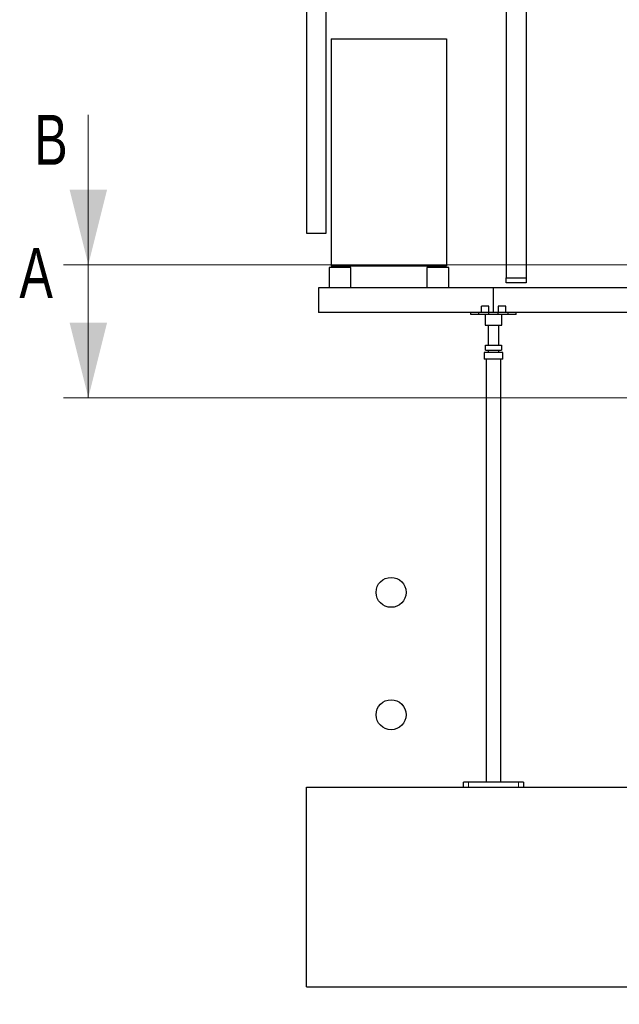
# Model space of a CAD drawing. Header units: millimetres. Extents: x 0 to 841, y 0 to 594.
# Tile 82 of 92: x 620 to 668, y 399 to 478. Entities that reach past the tile are written whole.
import ezdxf

# ---------------------------------------------------------------- set-up
doc = ezdxf.new("R2010")
doc.units = ezdxf.units.MM
doc.layers.add('TRAIT-FORT', color=4, linetype='Continuous', lineweight=25)
doc.styles.add('SLDTEXTSTYLE0', font='TXT', dxfattribs={"width": 0.75})
doc.dimstyles.new('SLDDIMSTYLE0', dxfattribs={"dimtxt": 0.18, "dimasz": 2, "dimexe": 0, "dimexo": 0.0625, "dimgap": 0, "dimtad": 0, "dimtih": 1, "dimtoh": 1, "dimdec": 0, "dimrnd": 1e-09, "dimzin": 0, "dimdsep": 46, "dimtxsty": 'Standard', "dimblk1": 'NONE', "dimblk2": 'NONE', "dimsah": 1, "dimcen": 0.09, "dimadec": 0, "dimazin": 0, "dimtfac": 2, "dimtdec": 0, "dimtofl": 0, "dimtmove": 0, "dimatfit": 3, "dimldrblk": 'NONE', "dimfxl": 1, "dimfrac": 2, "dimtolj": 1, "dimtzin": 0, "dimarcsym": 0})

# ---------------------------------------------------------------- blocks, each defined once
blk = doc.blocks.new('_None')

msp = doc.modelspace()

# ---------------------------------------------------------------- linework, layer by layer
at = {"lineweight": 18}
for p, q in [((625.87439, 470.0696), (625.87439, 458.0696)), ((625.87439, 459.41497), (625.87439, 447.41497)), ((824.09108, 458.0696), (623.87439, 458.0696)), ((824.09108, 447.41497), (623.87439, 447.41497)), ((656.31527, 416.62971), (656.31527, 416.22971)), ((660.31527, 416.62971), (660.31527, 416.22971))]:
    msp.add_line(p, q, dxfattribs=at)
for points in [[(625.87439, 458.0696), (627.37439, 464.0696), (624.37439, 464.0696)], [(625.87439, 447.41497), (627.37439, 453.41497), (624.37439, 453.41497)]]:
    msp.add_solid(points, dxfattribs=at)
at = {"layer": 'TRAIT-FORT', "lineweight": 25}
for p, q in [((643.3302, 553.59343), (643.3302, 460.58971)), ((644.9302, 460.58971), (644.9302, 553.59343)), ((659.33567, 537.82971), (659.33567, 457.00862)), ((660.93567, 537.82971), (660.93567, 457.00862)), ((645.3302, 476.16436), (645.3302, 457.95086)), ((645.3302, 476.16436), (654.55304, 476.16436)), ((654.55304, 476.16436), (654.55304, 457.95086)), ((643.3302, 460.58971), (644.9302, 460.58971)), ((646.90271, 457.84192), (645.15492, 457.84192)), ((645.15492, 457.84192), (645.15492, 457.03581)), ((654.55304, 457.95086), (645.3302, 457.95086)), ((646.90271, 457.03581), (646.90271, 457.84192)), ((654.73665, 457.84192), (652.98887, 457.84192)), ((652.98887, 457.84192), (652.98887, 457.03581)), ((654.73665, 457.03581), (654.73665, 457.84192)), ((645.15492, 457.03581), (645.15492, 456.22971)), ((646.90271, 456.22971), (646.90271, 457.03581)), ((652.98887, 457.03581), (652.98887, 456.22971)), ((654.73665, 456.22971), (654.73665, 457.03581)), ((659.33567, 457.00862), (660.93567, 457.00862)), ((659.33567, 456.60862), (659.33567, 457.00862)), ((660.93567, 456.60862), (659.33567, 456.60862)), ((660.93567, 457.00862), (660.93567, 456.60862)), ((658.31527, 456.22971), (644.31527, 456.22971)), ((644.31527, 456.22971), (644.31527, 454.22971)), ((658.31527, 454.22971), (658.31527, 456.22971)), ((682.31527, 456.22971), (658.31527, 456.22971)), ((656.48927, 454.22971), (644.31527, 454.22971)), ((656.48927, 454.06971), (656.48927, 454.22971)), ((657.12927, 454.22971), (656.48927, 454.22971)), ((657.12927, 454.06971), (657.12927, 454.22971)), ((657.94927, 454.22971), (657.12927, 454.22971)), ((657.35423, 454.22971), (657.35423, 454.74971)), ((657.94927, 454.74971), (657.35423, 454.74971)), ((657.94927, 454.22971), (657.94927, 454.74971)), ((657.94927, 454.06971), (657.94927, 454.22971)), ((658.68127, 454.22971), (657.94927, 454.22971)), ((658.68127, 454.74971), (658.68127, 454.22971)), ((659.30127, 454.74971), (658.68127, 454.74971)), ((658.68127, 454.06971), (658.68127, 454.22971)), ((659.50127, 454.22971), (658.68127, 454.22971)), ((659.30127, 454.22971), (659.30127, 454.74971)), ((659.50127, 454.06971), (659.50127, 454.22971)), ((660.14127, 454.22971), (659.50127, 454.22971)), ((660.14127, 454.06971), (660.14127, 454.22971)), ((680.48927, 454.22971), (660.14127, 454.22971)), ((657.12927, 454.06971), (656.48927, 454.06971)), ((657.94927, 454.06971), (657.12927, 454.06971)), ((657.63527, 454.06971), (657.63527, 453.22971)), ((658.68127, 454.06971), (657.94927, 454.06971)), ((659.50127, 454.06971), (658.68127, 454.06971)), ((658.99527, 453.22971), (658.99527, 454.06971)), ((660.14127, 454.06971), (659.50127, 454.06971)), ((657.63527, 453.22971), (658.31527, 453.22971)), ((657.87527, 453.22971), (657.87527, 451.63325)), ((658.31527, 453.22971), (658.99527, 453.22971)), ((658.75527, 451.63325), (658.75527, 453.22971)), ((657.68527, 451.23325), (657.68527, 451.63325)), ((657.68527, 451.63325), (658.94527, 451.63325)), ((657.68527, 451.23325), (658.94527, 451.23325)), ((657.87527, 451.23325), (657.87527, 451.03325)), ((658.75527, 451.03325), (658.75527, 451.23325)), ((658.94527, 451.63325), (658.94527, 451.23325)), ((657.57527, 451.03325), (657.57527, 450.49325)), ((658.31527, 451.03325), (657.57527, 451.03325)), ((658.31527, 450.49325), (657.57527, 450.49325)), ((657.73527, 450.49325), (657.73527, 416.62971)), ((659.05527, 451.03325), (658.31527, 451.03325)), ((659.05527, 450.49325), (658.31527, 450.49325)), ((658.89527, 416.62971), (658.89527, 450.49325)), ((659.05527, 450.49325), (659.05527, 451.03325)), ((655.91527, 416.22971), (655.91527, 416.62971)), ((656.31527, 416.62971), (655.91527, 416.62971)), ((660.31527, 416.62971), (656.31527, 416.62971)), ((660.71527, 416.62971), (660.31527, 416.62971)), ((660.71527, 416.62971), (660.71527, 416.22971)), ((643.3302, 400.22971), (643.3302, 416.22971)), ((643.3302, 416.22971), (655.91527, 416.22971)), ((655.91527, 416.22971), (656.31527, 416.22971)), ((656.31527, 416.22971), (660.31527, 416.22971)), ((660.31527, 416.22971), (660.71527, 416.22971)), ((660.71527, 416.22971), (679.91527, 416.22971)), ((643.3302, 400.22971), (802.31527, 400.22971))]:
    msp.add_line(p, q, dxfattribs=at)
for centre in [(650.11527, 431.82971), (650.11527, 422.02971)]:
    msp.add_circle(centre, 1.2, dxfattribs=at)

# ---------------------------------------------------------------- texts
at = {"char_height": 4, "attachment_point": 1, "style": 'SLDTEXTSTYLE0'}
for s, insert in [('B', (621.54869, 470.0696)), ('A', (620.35784, 459.41497))]:
    msp.add_mtext(s, dxfattribs=dict(at, insert=insert))

# ---------------------------------------------------------------- leaders
at = {"lineweight": 18, "has_arrowhead": 0}
msp.add_leader([(656.30886, 382.49968), (709.93938, 436.02545)], dimstyle='SLDDIMSTYLE0', dxfattribs=at)

doc.saveas('drawing.dxf')
